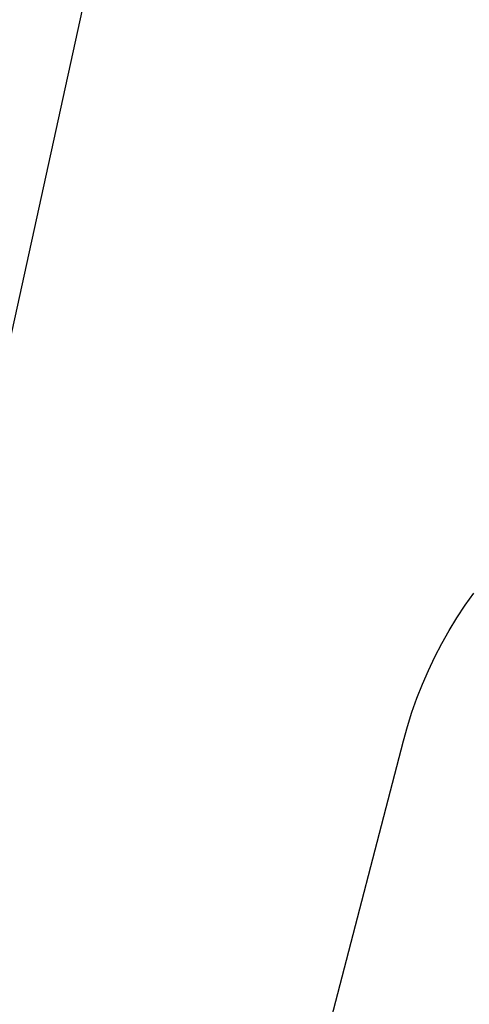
# Model space of a CAD drawing. Header units: millimetres. Extents: x 5000 to 6727, y 0 to 1679.
# Tile 91 of 106: x 6041 to 6073, y 1290 to 1358. Entities that reach past the tile are written whole.
import ezdxf

# ---------------------------------------------------------------- set-up
doc = ezdxf.new("R2010")
doc.units = ezdxf.units.MM
doc.layers.add('Make2D$Sichtbar$Kurven', color=18, linetype='Continuous', true_color=0x000000)

msp = doc.modelspace()

# ---------------------------------------------------------------- linework, layer by layer
at = {"layer": 'Make2D$Sichtbar$Kurven', "color": 18, "lineweight": -3, "true_color": 0x000000}
for p, q in [((6094.908, 1583.433), (5981.499, 1066.52)), ((6072.248, 1317.476), (6072.852, 1318.323)), ((6071.675, 1316.608), (6072.248, 1317.476)), ((6071.132, 1315.721), (6071.675, 1316.608)), ((6070.62, 1314.816), (6071.132, 1315.721)), ((6070.14, 1313.893), (6070.62, 1314.816)), ((6069.692, 1312.954), (6070.14, 1313.893)), ((6069.277, 1312.001), (6069.692, 1312.954)), ((6068.895, 1311.033), (6069.277, 1312.001)), ((6068.547, 1310.053), (6068.895, 1311.033)), ((6068.233, 1309.062), (6068.547, 1310.053)), ((6067.953, 1308.06), (6068.233, 1309.062)), ((6019.565, 1122.134), (6067.953, 1308.06))]:
    msp.add_line(p, q, dxfattribs=at)

doc.saveas('drawing.dxf')
